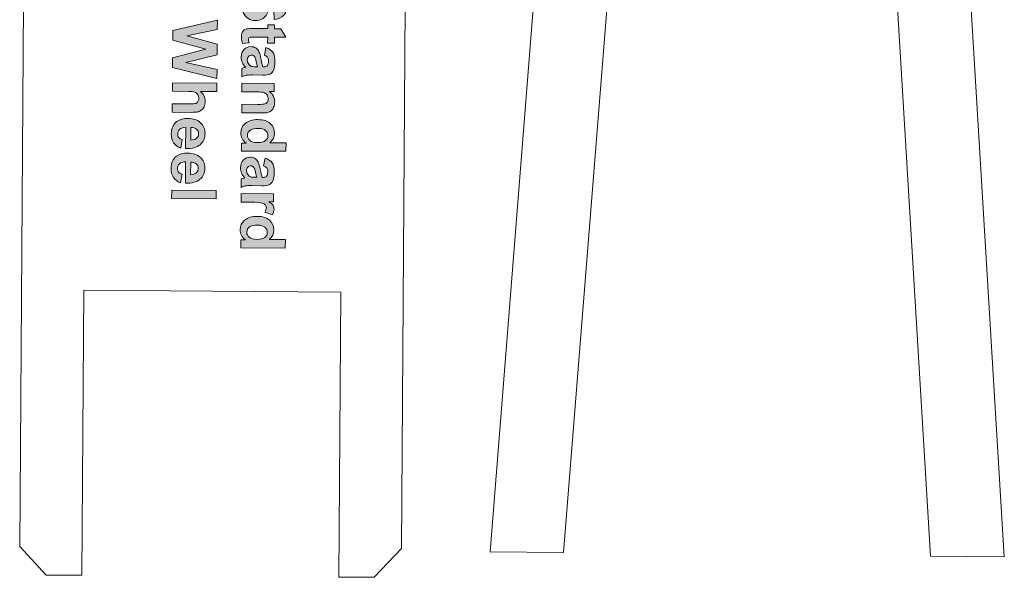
# Model space of a CAD drawing. Header units: millimetres. Extents: x 7 to 595, y -296 to -6.
# Tile 64 of 131: x 286 to 353, y -227 to -189. Entities that reach past the tile are written whole.
import ezdxf

# ---------------------------------------------------------------- set-up
doc = ezdxf.new("R2010")
doc.units = ezdxf.units.MM
doc.header["$MEASUREMENT"] = 0
doc.layers.add('Layer 1', color=7, linetype='Continuous', lineweight=0)

# ---------------------------------------------------------------- blocks, each defined once
blk = doc.blocks.new('Block_20')
at = {"layer": 'Layer 1', "true_color": 0x010101, "transparency": 33554687}
h = blk.add_hatch(color=18, dxfattribs=at)
edge = h.paths.add_edge_path()
edge.add_spline(control_points=[(302.571, -186.161), (302.571, -186.161), (302.627, -186.758), (302.627, -186.758), (302.427, -186.792), (302.28, -186.863), (302.186, -186.972), (302.091, -187.081), (302.043, -187.228), (302.042, -187.414), (302.041, -187.61), (302.082, -187.758), (302.164, -187.858), (302.247, -187.958), (302.344, -188.009), (302.455, -188.01), (302.527, -188.01), (302.588, -187.989), (302.639, -187.948), (302.689, -187.907), (302.734, -187.834), (302.771, -187.73), (302.797, -187.658), (302.842, -187.497), (302.907, -187.243), (302.991, -186.917), (303.093, -186.688), (303.213, -186.557), (303.381, -186.373), (303.586, -186.282), (303.826, -186.283), (303.981, -186.284), (304.126, -186.329), (304.26, -186.417), (304.394, -186.505), (304.496, -186.631), (304.565, -186.796), (304.635, -186.961), (304.669, -187.159), (304.667, -187.392), (304.665, -187.771), (304.579, -188.056), (304.409, -188.246), (304.239, -188.437), (304.014, -188.535), (303.732, -188.543), (303.732, -188.543), (303.715, -187.929), (303.715, -187.929), (303.872, -187.904), (303.984, -187.849), (304.054, -187.764), (304.123, -187.679), (304.158, -187.551), (304.159, -187.381), (304.16, -187.204), (304.125, -187.066), (304.052, -186.966), (304.005, -186.901), (303.942, -186.868), (303.863, -186.868), (303.792, -186.867), (303.73, -186.897), (303.679, -186.958), (303.613, -187.034), (303.544, -187.22), (303.471, -187.517), (303.399, -187.814), (303.324, -188.033), (303.249, -188.174), (303.172, -188.316), (303.069, -188.427), (302.938, -188.506), (302.807, -188.586), (302.646, -188.625), (302.455, -188.623), (302.281, -188.622), (302.118, -188.573), (301.967, -188.476), (301.816, -188.378), (301.704, -188.241), (301.632, -188.064), (301.559, -187.887), (301.524, -187.667), (301.526, -187.404), (301.528, -187.021), (301.619, -186.727), (301.797, -186.523), (301.975, -186.319), (302.233, -186.198), (302.571, -186.161)], knot_values=[0, 0, 0, 0, 1, 1, 1, 2, 2, 2, 3, 3, 3, 4, 4, 4, 5, 5, 5, 6, 6, 6, 7, 7, 7, 8, 8, 8, 9, 9, 9, 10, 10, 10, 11, 11, 11, 12, 12, 12, 13, 13, 13, 14, 14, 14, 15, 15, 15, 16, 16, 16, 17, 17, 17, 18, 18, 18, 19, 19, 19, 20, 20, 20, 21, 21, 21, 22, 22, 22, 23, 23, 23, 24, 24, 24, 25, 25, 25, 26, 26, 26, 27, 27, 27, 28, 28, 28, 29, 29, 29, 30, 30, 30, 30], degree=3, periodic=0)
for points in [[(296.839, -189.285), (299.874, -188.593), (299.87, -189.223), (297.785, -189.66), (299.863, -190.227), (299.859, -190.957), (297.738, -191.472), (299.852, -191.947), (299.848, -192.563), (296.822, -191.813), (296.826, -191.157), (299.096, -190.575), (296.834, -189.958)], [(296.765, -200.154), (299.796, -200.175), (299.792, -200.755), (296.762, -200.734)]]:
    blk.add_hatch(color=18, dxfattribs=at).paths.add_polyline_path(points)
h = blk.add_hatch(color=18, dxfattribs=at)
edge = h.paths.add_edge_path()
edge.add_spline(control_points=[(303.759, -190.152), (303.759, -190.152), (303.298, -190.149), (303.298, -190.149), (303.298, -190.149), (303.301, -189.751), (303.301, -189.751), (303.301, -189.751), (302.411, -189.745), (302.411, -189.745), (302.23, -189.744), (302.125, -189.747), (302.096, -189.754), (302.066, -189.762), (302.041, -189.779), (302.021, -189.806), (302.002, -189.833), (301.992, -189.865), (301.992, -189.904), (301.991, -189.958), (302.009, -190.036), (302.046, -190.138), (302.046, -190.138), (301.594, -190.184), (301.594, -190.184), (301.537, -190.049), (301.509, -189.896), (301.51, -189.726), (301.511, -189.621), (301.529, -189.527), (301.565, -189.444), (301.601, -189.36), (301.647, -189.299), (301.703, -189.261), (301.76, -189.221), (301.835, -189.195), (301.932, -189.18), (301.999, -189.169), (302.136, -189.163), (302.343, -189.165), (302.343, -189.165), (303.305, -189.171), (303.305, -189.171), (303.305, -189.171), (303.306, -188.904), (303.306, -188.904), (303.306, -188.904), (303.768, -188.908), (303.768, -188.908), (303.768, -188.908), (303.766, -189.174), (303.766, -189.174), (303.766, -189.174), (304.202, -189.177), (304.202, -189.177), (304.202, -189.177), (304.541, -189.759), (304.541, -189.759), (304.541, -189.759), (303.762, -189.754), (303.762, -189.754), (303.762, -189.754), (303.759, -190.152), (303.759, -190.152)], knot_values=[0, 0, 0, 0, 1, 1, 1, 2, 2, 2, 3, 3, 3, 4, 4, 4, 5, 5, 5, 6, 6, 6, 7, 7, 7, 8, 8, 8, 9, 9, 9, 10, 10, 10, 11, 11, 11, 12, 12, 12, 13, 13, 13, 14, 14, 14, 15, 15, 15, 16, 16, 16, 17, 17, 17, 18, 18, 18, 19, 19, 19, 20, 20, 20, 21, 21, 21, 21], degree=3, periodic=0)
h = blk.add_hatch(color=18, dxfattribs=at)
edge = h.paths.add_edge_path()
edge.add_spline(control_points=[(302.601, -191.761), (302.577, -191.687), (302.548, -191.569), (302.515, -191.407), (302.481, -191.246), (302.448, -191.14), (302.416, -191.091), (302.362, -191.015), (302.295, -190.976), (302.212, -190.976), (302.13, -190.975), (302.06, -191.005), (302.001, -191.065), (301.941, -191.126), (301.911, -191.202), (301.91, -191.296), (301.909, -191.4), (301.943, -191.501), (302.011, -191.597), (302.064, -191.667), (302.127, -191.714), (302.203, -191.736), (302.252, -191.751), (302.347, -191.76), (302.486, -191.761), (302.486, -191.761), (302.601, -191.761), (302.601, -191.761)], knot_values=[0, 0, 0, 0, 1, 1, 1, 2, 2, 2, 3, 3, 3, 4, 4, 4, 5, 5, 5, 6, 6, 6, 7, 7, 7, 8, 8, 8, 9, 9, 9, 9], degree=3, periodic=0)
edge = h.paths.add_edge_path()
edge.add_spline(control_points=[(303.077, -190.986), (303.077, -190.986), (303.173, -190.461), (303.173, -190.461), (303.387, -190.522), (303.545, -190.625), (303.647, -190.771), (303.749, -190.916), (303.799, -191.132), (303.797, -191.417), (303.796, -191.676), (303.764, -191.869), (303.702, -191.995), (303.64, -192.121), (303.561, -192.21), (303.467, -192.261), (303.372, -192.312), (303.199, -192.337), (302.946, -192.335), (302.946, -192.335), (302.269, -192.322), (302.269, -192.322), (302.076, -192.321), (301.934, -192.329), (301.842, -192.347), (301.75, -192.365), (301.652, -192.399), (301.547, -192.449), (301.547, -192.449), (301.551, -191.873), (301.551, -191.873), (301.589, -191.858), (301.645, -191.84), (301.72, -191.818), (301.755, -191.809), (301.778, -191.802), (301.788, -191.798), (301.692, -191.699), (301.62, -191.593), (301.572, -191.479), (301.524, -191.366), (301.5, -191.246), (301.501, -191.118), (301.502, -190.893), (301.565, -190.716), (301.688, -190.587), (301.811, -190.458), (301.967, -190.394), (302.155, -190.395), (302.278, -190.396), (302.389, -190.426), (302.486, -190.486), (302.582, -190.546), (302.656, -190.629), (302.707, -190.737), (302.758, -190.844), (302.802, -190.998), (302.839, -191.199), (302.888, -191.471), (302.935, -191.659), (302.978, -191.764), (302.978, -191.764), (303.037, -191.764), (303.037, -191.764), (303.15, -191.765), (303.23, -191.738), (303.279, -191.684), (303.328, -191.628), (303.352, -191.524), (303.353, -191.371), (303.354, -191.267), (303.334, -191.186), (303.293, -191.128), (303.252, -191.069), (303.18, -191.022), (303.077, -190.986), (303.077, -190.986), (303.077, -190.986), (303.077, -190.986)], knot_values=[0, 0, 0, 0, 1, 1, 1, 2, 2, 2, 3, 3, 3, 4, 4, 4, 5, 5, 5, 6, 6, 6, 7, 7, 7, 8, 8, 8, 9, 9, 9, 10, 10, 10, 11, 11, 11, 12, 12, 12, 13, 13, 13, 14, 14, 14, 15, 15, 15, 16, 16, 16, 17, 17, 17, 18, 18, 18, 19, 19, 19, 20, 20, 20, 21, 21, 21, 22, 22, 22, 23, 23, 23, 24, 24, 24, 25, 25, 25, 26, 26, 26, 26], degree=3, periodic=0)
h = blk.add_hatch(color=18, dxfattribs=at)
edge = h.paths.add_edge_path()
edge.add_spline(control_points=[(299.842, -193.452), (299.842, -193.452), (298.719, -193.444), (298.719, -193.444), (298.941, -193.634), (299.052, -193.86), (299.05, -194.122), (299.049, -194.257), (299.023, -194.378), (298.973, -194.486), (298.922, -194.593), (298.859, -194.674), (298.781, -194.729), (298.704, -194.783), (298.618, -194.82), (298.524, -194.839), (298.43, -194.859), (298.285, -194.868), (298.088, -194.866), (298.088, -194.866), (296.801, -194.858), (296.801, -194.858), (296.801, -194.858), (296.805, -194.278), (296.805, -194.278), (296.805, -194.278), (297.964, -194.286), (297.964, -194.286), (298.194, -194.287), (298.34, -194.277), (298.402, -194.255), (298.464, -194.233), (298.514, -194.194), (298.55, -194.138), (298.587, -194.082), (298.606, -194.011), (298.607, -193.926), (298.607, -193.828), (298.585, -193.742), (298.538, -193.664), (298.492, -193.587), (298.422, -193.531), (298.327, -193.495), (298.234, -193.458), (298.094, -193.44), (297.91, -193.439), (297.91, -193.439), (296.811, -193.431), (296.811, -193.431), (296.811, -193.431), (296.815, -192.851), (296.815, -192.851), (296.815, -192.851), (299.846, -192.872), (299.846, -192.872), (299.846, -192.872), (299.842, -193.452), (299.842, -193.452)], knot_values=[0, 0, 0, 0, 1, 1, 1, 2, 2, 2, 3, 3, 3, 4, 4, 4, 5, 5, 5, 6, 6, 6, 7, 7, 7, 8, 8, 8, 9, 9, 9, 10, 10, 10, 11, 11, 11, 12, 12, 12, 13, 13, 13, 14, 14, 14, 15, 15, 15, 16, 16, 16, 17, 17, 17, 18, 18, 18, 19, 19, 19, 19], degree=3, periodic=0)
h = blk.add_hatch(color=18, dxfattribs=at)
edge = h.paths.add_edge_path()
edge.add_spline(control_points=[(301.53, -194.896), (301.53, -194.896), (301.534, -194.316), (301.534, -194.316), (301.534, -194.316), (302.654, -194.324), (302.654, -194.324), (302.891, -194.325), (303.044, -194.314), (303.113, -194.289), (303.184, -194.265), (303.237, -194.225), (303.277, -194.168), (303.316, -194.112), (303.335, -194.045), (303.336, -193.966), (303.337, -193.864), (303.31, -193.773), (303.255, -193.692), (303.201, -193.611), (303.128, -193.555), (303.037, -193.525), (302.947, -193.494), (302.779, -193.478), (302.533, -193.476), (302.533, -193.476), (301.54, -193.47), (301.54, -193.47), (301.54, -193.47), (301.544, -192.89), (301.544, -192.89), (301.544, -192.89), (303.741, -192.904), (303.741, -192.904), (303.741, -192.904), (303.737, -193.442), (303.737, -193.442), (303.737, -193.442), (303.415, -193.44), (303.415, -193.44), (303.66, -193.634), (303.781, -193.877), (303.779, -194.17), (303.778, -194.298), (303.754, -194.416), (303.707, -194.522), (303.66, -194.629), (303.601, -194.709), (303.529, -194.763), (303.457, -194.817), (303.376, -194.855), (303.284, -194.876), (303.193, -194.897), (303.063, -194.906), (302.894, -194.905), (302.894, -194.905), (301.53, -194.896), (301.53, -194.896)], knot_values=[0, 0, 0, 0, 1, 1, 1, 2, 2, 2, 3, 3, 3, 4, 4, 4, 5, 5, 5, 6, 6, 6, 7, 7, 7, 8, 8, 8, 9, 9, 9, 10, 10, 10, 11, 11, 11, 12, 12, 12, 13, 13, 13, 14, 14, 14, 15, 15, 15, 16, 16, 16, 17, 17, 17, 18, 18, 18, 19, 19, 19, 19], degree=3, periodic=0)
h = blk.add_hatch(color=18, dxfattribs=at)
edge = h.paths.add_edge_path()
edge.add_spline(control_points=[(298.071, -196.758), (298.24, -196.755), (298.368, -196.713), (298.456, -196.631), (298.545, -196.549), (298.59, -196.449), (298.59, -196.33), (298.591, -196.204), (298.545, -196.099), (298.454, -196.016), (298.362, -195.933), (298.236, -195.892), (298.077, -195.892), (298.077, -195.892), (298.071, -196.758), (298.071, -196.758)], knot_values=[0, 0, 0, 0, 1, 1, 1, 2, 2, 2, 3, 3, 3, 4, 4, 4, 5, 5, 5, 5], degree=3, periodic=0)
edge = h.paths.add_edge_path()
edge.add_spline(control_points=[(297.483, -196.72), (297.483, -196.72), (297.382, -197.299), (297.382, -197.299), (297.17, -197.224), (297.009, -197.105), (296.899, -196.944), (296.789, -196.782), (296.735, -196.581), (296.736, -196.34), (296.739, -195.959), (296.865, -195.677), (297.116, -195.496), (297.318, -195.352), (297.571, -195.281), (297.876, -195.283), (298.24, -195.286), (298.526, -195.383), (298.73, -195.574), (298.936, -195.765), (299.037, -196.007), (299.035, -196.297), (299.033, -196.623), (298.923, -196.88), (298.706, -197.068), (298.489, -197.255), (298.157, -197.343), (297.712, -197.331), (297.712, -197.331), (297.721, -195.879), (297.721, -195.879), (297.549, -195.882), (297.415, -195.928), (297.318, -196.017), (297.222, -196.105), (297.173, -196.216), (297.172, -196.349), (297.171, -196.44), (297.196, -196.516), (297.245, -196.578), (297.294, -196.64), (297.373, -196.688), (297.483, -196.72), (297.483, -196.72), (297.483, -196.72), (297.483, -196.72)], knot_values=[0, 0, 0, 0, 1, 1, 1, 2, 2, 2, 3, 3, 3, 4, 4, 4, 5, 5, 5, 6, 6, 6, 7, 7, 7, 8, 8, 8, 9, 9, 9, 10, 10, 10, 11, 11, 11, 12, 12, 12, 13, 13, 13, 14, 14, 14, 15, 15, 15, 15], degree=3, periodic=0)
h = blk.add_hatch(color=18, dxfattribs=at)
edge = h.paths.add_edge_path()
edge.add_spline(control_points=[(302.664, -195.957), (302.429, -195.956), (302.259, -195.987), (302.153, -196.05), (302, -196.143), (301.923, -196.273), (301.922, -196.441), (301.921, -196.574), (301.978, -196.688), (302.091, -196.782), (302.205, -196.877), (302.375, -196.925), (302.602, -196.926), (302.855, -196.928), (303.037, -196.884), (303.149, -196.794), (303.262, -196.703), (303.318, -196.588), (303.319, -196.446), (303.32, -196.309), (303.266, -196.193), (303.156, -196.099), (303.047, -196.006), (302.883, -195.959), (302.664, -195.957)], knot_values=[0, 0, 0, 0, 1, 1, 1, 2, 2, 2, 3, 3, 3, 4, 4, 4, 5, 5, 5, 6, 6, 6, 7, 7, 7, 8, 8, 8, 8], degree=3, periodic=0)
edge = h.paths.add_edge_path()
edge.add_spline(control_points=[(301.513, -197.499), (301.513, -197.499), (301.516, -196.961), (301.516, -196.961), (301.516, -196.961), (301.839, -196.963), (301.839, -196.963), (301.714, -196.873), (301.621, -196.766), (301.558, -196.643), (301.496, -196.521), (301.465, -196.397), (301.466, -196.273), (301.468, -196.02), (301.571, -195.804), (301.776, -195.624), (301.981, -195.446), (302.265, -195.358), (302.63, -195.36), (303.003, -195.363), (303.286, -195.452), (303.478, -195.629), (303.671, -195.806), (303.766, -196.028), (303.765, -196.296), (303.763, -196.542), (303.659, -196.754), (303.454, -196.932), (303.454, -196.932), (304.548, -196.939), (304.548, -196.939), (304.548, -196.939), (304.544, -197.519), (304.544, -197.519), (304.544, -197.519), (301.513, -197.499), (301.513, -197.499), (301.513, -197.499), (301.513, -197.499), (301.513, -197.499)], knot_values=[0, 0, 0, 0, 1, 1, 1, 2, 2, 2, 3, 3, 3, 4, 4, 4, 5, 5, 5, 6, 6, 6, 7, 7, 7, 8, 8, 8, 9, 9, 9, 10, 10, 10, 11, 11, 11, 12, 12, 12, 13, 13, 13, 13], degree=3, periodic=0)
h = blk.add_hatch(color=18, dxfattribs=at)
edge = h.paths.add_edge_path()
edge.add_spline(control_points=[(298.055, -199.112), (298.224, -199.109), (298.353, -199.067), (298.441, -198.985), (298.529, -198.903), (298.574, -198.803), (298.575, -198.685), (298.575, -198.558), (298.53, -198.454), (298.438, -198.37), (298.346, -198.287), (298.22, -198.246), (298.061, -198.246), (298.061, -198.246), (298.055, -199.112), (298.055, -199.112)], knot_values=[0, 0, 0, 0, 1, 1, 1, 2, 2, 2, 3, 3, 3, 4, 4, 4, 5, 5, 5, 5], degree=3, periodic=0)
edge = h.paths.add_edge_path()
edge.add_spline(control_points=[(297.467, -199.074), (297.467, -199.074), (297.366, -199.654), (297.366, -199.654), (297.154, -199.578), (296.993, -199.459), (296.883, -199.298), (296.773, -199.137), (296.719, -198.935), (296.72, -198.695), (296.723, -198.313), (296.85, -198.031), (297.101, -197.85), (297.302, -197.707), (297.555, -197.636), (297.861, -197.638), (298.225, -197.64), (298.51, -197.737), (298.714, -197.928), (298.92, -198.12), (299.021, -198.361), (299.019, -198.652), (299.017, -198.978), (298.907, -199.234), (298.69, -199.422), (298.473, -199.609), (298.142, -199.697), (297.696, -199.686), (297.696, -199.686), (297.706, -198.234), (297.706, -198.234), (297.533, -198.237), (297.399, -198.282), (297.302, -198.371), (297.206, -198.46), (297.157, -198.571), (297.156, -198.703), (297.156, -198.794), (297.18, -198.871), (297.229, -198.932), (297.278, -198.995), (297.357, -199.042), (297.467, -199.074), (297.467, -199.074), (297.467, -199.074), (297.467, -199.074)], knot_values=[0, 0, 0, 0, 1, 1, 1, 2, 2, 2, 3, 3, 3, 4, 4, 4, 5, 5, 5, 6, 6, 6, 7, 7, 7, 8, 8, 8, 9, 9, 9, 10, 10, 10, 11, 11, 11, 12, 12, 12, 13, 13, 13, 14, 14, 14, 15, 15, 15, 15], degree=3, periodic=0)
h = blk.add_hatch(color=18, dxfattribs=at)
edge = h.paths.add_edge_path()
edge.add_spline(control_points=[(302.551, -199.287), (302.526, -199.213), (302.498, -199.095), (302.464, -198.933), (302.431, -198.772), (302.397, -198.666), (302.365, -198.617), (302.311, -198.541), (302.244, -198.502), (302.162, -198.502), (302.08, -198.501), (302.01, -198.531), (301.95, -198.591), (301.89, -198.651), (301.86, -198.728), (301.859, -198.822), (301.859, -198.926), (301.893, -199.027), (301.96, -199.122), (302.013, -199.193), (302.076, -199.24), (302.152, -199.262), (302.201, -199.277), (302.296, -199.286), (302.435, -199.286), (302.435, -199.286), (302.551, -199.287), (302.551, -199.287)], knot_values=[0, 0, 0, 0, 1, 1, 1, 2, 2, 2, 3, 3, 3, 4, 4, 4, 5, 5, 5, 6, 6, 6, 7, 7, 7, 8, 8, 8, 9, 9, 9, 9], degree=3, periodic=0)
edge = h.paths.add_edge_path()
edge.add_spline(control_points=[(303.026, -198.512), (303.026, -198.512), (303.122, -197.987), (303.122, -197.987), (303.336, -198.048), (303.494, -198.151), (303.597, -198.297), (303.699, -198.442), (303.749, -198.658), (303.747, -198.943), (303.745, -199.202), (303.713, -199.395), (303.651, -199.521), (303.589, -199.647), (303.511, -199.736), (303.416, -199.787), (303.321, -199.838), (303.148, -199.863), (302.895, -199.861), (302.895, -199.861), (302.218, -199.848), (302.218, -199.848), (302.025, -199.847), (301.883, -199.855), (301.791, -199.873), (301.699, -199.89), (301.601, -199.924), (301.496, -199.974), (301.496, -199.974), (301.5, -199.399), (301.5, -199.399), (301.538, -199.384), (301.595, -199.366), (301.67, -199.344), (301.704, -199.335), (301.727, -199.328), (301.738, -199.324), (301.641, -199.225), (301.569, -199.118), (301.521, -199.005), (301.473, -198.892), (301.449, -198.772), (301.45, -198.644), (301.452, -198.419), (301.514, -198.242), (301.638, -198.113), (301.761, -197.984), (301.916, -197.92), (302.104, -197.921), (302.227, -197.922), (302.338, -197.952), (302.435, -198.012), (302.531, -198.072), (302.605, -198.155), (302.656, -198.263), (302.707, -198.37), (302.751, -198.524), (302.789, -198.725), (302.838, -198.996), (302.884, -199.185), (302.927, -199.29), (302.927, -199.29), (302.986, -199.29), (302.986, -199.29), (303.099, -199.291), (303.179, -199.264), (303.228, -199.209), (303.277, -199.154), (303.302, -199.05), (303.303, -198.897), (303.303, -198.793), (303.283, -198.712), (303.242, -198.654), (303.201, -198.595), (303.129, -198.548), (303.026, -198.512), (303.026, -198.512), (303.026, -198.512), (303.026, -198.512)], knot_values=[0, 0, 0, 0, 1, 1, 1, 2, 2, 2, 3, 3, 3, 4, 4, 4, 5, 5, 5, 6, 6, 6, 7, 7, 7, 8, 8, 8, 9, 9, 9, 10, 10, 10, 11, 11, 11, 12, 12, 12, 13, 13, 13, 14, 14, 14, 15, 15, 15, 16, 16, 16, 17, 17, 17, 18, 18, 18, 19, 19, 19, 20, 20, 20, 21, 21, 21, 22, 22, 22, 23, 23, 23, 24, 24, 24, 25, 25, 25, 26, 26, 26, 26], degree=3, periodic=0)
h = blk.add_hatch(color=18, dxfattribs=at)
edge = h.paths.add_edge_path()
edge.add_spline(control_points=[(301.489, -200.978), (301.489, -200.978), (301.493, -200.398), (301.493, -200.398), (301.493, -200.398), (303.69, -200.413), (303.69, -200.413), (303.69, -200.413), (303.687, -200.951), (303.687, -200.951), (303.687, -200.951), (303.375, -200.949), (303.375, -200.949), (303.522, -201.042), (303.618, -201.126), (303.663, -201.201), (303.708, -201.275), (303.73, -201.359), (303.73, -201.453), (303.729, -201.585), (303.691, -201.713), (303.618, -201.835), (303.618, -201.835), (303.112, -201.652), (303.112, -201.652), (303.177, -201.554), (303.209, -201.463), (303.21, -201.379), (303.21, -201.298), (303.188, -201.228), (303.144, -201.172), (303.099, -201.115), (303.019, -201.07), (302.902, -201.037), (302.785, -201.003), (302.54, -200.986), (302.167, -200.983), (302.167, -200.983), (301.489, -200.978), (301.489, -200.978)], knot_values=[0, 0, 0, 0, 1, 1, 1, 2, 2, 2, 3, 3, 3, 4, 4, 4, 5, 5, 5, 6, 6, 6, 7, 7, 7, 8, 8, 8, 9, 9, 9, 10, 10, 10, 11, 11, 11, 12, 12, 12, 13, 13, 13, 13], degree=3, periodic=0)
h = blk.add_hatch(color=18, dxfattribs=at)
edge = h.paths.add_edge_path()
edge.add_spline(control_points=[(302.62, -202.545), (302.385, -202.543), (302.214, -202.574), (302.109, -202.638), (301.956, -202.731), (301.879, -202.861), (301.878, -203.029), (301.877, -203.162), (301.933, -203.276), (302.047, -203.37), (302.16, -203.464), (302.33, -203.512), (302.557, -203.514), (302.811, -203.515), (302.993, -203.471), (303.105, -203.381), (303.217, -203.291), (303.274, -203.176), (303.275, -203.034), (303.276, -202.896), (303.221, -202.781), (303.112, -202.687), (303.002, -202.594), (302.838, -202.546), (302.62, -202.545)], knot_values=[0, 0, 0, 0, 1, 1, 1, 2, 2, 2, 3, 3, 3, 4, 4, 4, 5, 5, 5, 6, 6, 6, 7, 7, 7, 8, 8, 8, 8], degree=3, periodic=0)
edge = h.paths.add_edge_path()
edge.add_spline(control_points=[(301.468, -204.086), (301.468, -204.086), (301.472, -203.549), (301.472, -203.549), (301.472, -203.549), (301.794, -203.551), (301.794, -203.551), (301.669, -203.46), (301.576, -203.353), (301.514, -203.231), (301.452, -203.108), (301.421, -202.985), (301.422, -202.86), (301.423, -202.607), (301.526, -202.391), (301.731, -202.212), (301.937, -202.033), (302.221, -201.945), (302.586, -201.948), (302.958, -201.95), (303.241, -202.039), (303.434, -202.216), (303.627, -202.393), (303.722, -202.616), (303.72, -202.884), (303.718, -203.129), (303.615, -203.342), (303.41, -203.519), (303.41, -203.519), (304.503, -203.527), (304.503, -203.527), (304.503, -203.527), (304.499, -204.107), (304.499, -204.107), (304.499, -204.107), (301.468, -204.086), (301.468, -204.086), (301.468, -204.086), (301.468, -204.086), (301.468, -204.086)], knot_values=[0, 0, 0, 0, 1, 1, 1, 2, 2, 2, 3, 3, 3, 4, 4, 4, 5, 5, 5, 6, 6, 6, 7, 7, 7, 8, 8, 8, 9, 9, 9, 10, 10, 10, 11, 11, 11, 12, 12, 12, 13, 13, 13, 13], degree=3, periodic=0)
at = {"layer": 'Layer 1', "color": 240, "lineweight": 0, "true_color": 0xed2224}
for p, q in [((286.417, -224.41), (288.229, -226.36)), ((312.417, -224.555), (310.55, -226.511))]:
    blk.add_line(p, q, dxfattribs=at)
at = {"layer": 'Layer 1'}
for points in [[(296.839, -189.285), (299.874, -188.593), (299.87, -189.223), (297.785, -189.66), (299.863, -190.227), (299.859, -190.957), (297.738, -191.472), (299.852, -191.947), (299.848, -192.563), (296.822, -191.813), (296.826, -191.157), (299.096, -190.575), (296.834, -189.958)], [(296.765, -200.154), (299.796, -200.175), (299.792, -200.755), (296.762, -200.734)]]:
    blk.add_lwpolyline(points, close=True, dxfattribs=at)
at = {"layer": 'Layer 1', "color": 240, "lineweight": 0, "true_color": 0xed2224}
blk.add_lwpolyline([(290.654, -226.377), (290.785, -206.977), (308.284, -207.095), (308.153, -226.495)], dxfattribs=at)
for points in [[(286.417, -224.41), (286.417, -224.41), (287.052, -130.305), (287.052, -130.305)], [(313.051, -130.481), (313.051, -130.481), (312.417, -224.555), (312.417, -224.555)], [(290.654, -226.377), (290.654, -226.377), (288.229, -226.36), (288.229, -226.36)], [(310.55, -226.511), (310.55, -226.511), (308.153, -226.495), (308.153, -226.495)]]:
    blk.add_open_spline(points, degree=3, dxfattribs=at)
at = {"layer": 'Layer 1'}
for points, knots in [([(302.571, -186.161), (302.571, -186.161), (302.627, -186.758), (302.627, -186.758), (302.427, -186.792), (302.28, -186.863), (302.186, -186.972), (302.091, -187.081), (302.043, -187.228), (302.042, -187.414), (302.041, -187.61), (302.082, -187.758), (302.164, -187.858), (302.247, -187.958), (302.344, -188.009), (302.455, -188.01), (302.527, -188.01), (302.588, -187.989), (302.639, -187.948), (302.689, -187.907), (302.734, -187.834), (302.771, -187.73), (302.797, -187.658), (302.842, -187.497), (302.907, -187.243), (302.991, -186.917), (303.093, -186.688), (303.213, -186.557), (303.381, -186.373), (303.586, -186.282), (303.826, -186.283), (303.981, -186.284), (304.126, -186.329), (304.26, -186.417), (304.394, -186.505), (304.496, -186.631), (304.565, -186.796), (304.635, -186.961), (304.669, -187.159), (304.667, -187.392), (304.665, -187.771), (304.579, -188.056), (304.409, -188.246), (304.239, -188.437), (304.014, -188.535), (303.732, -188.543), (303.732, -188.543), (303.715, -187.929), (303.715, -187.929), (303.872, -187.904), (303.984, -187.849), (304.054, -187.764), (304.123, -187.679), (304.158, -187.551), (304.159, -187.381), (304.16, -187.204), (304.125, -187.066), (304.052, -186.966), (304.005, -186.901), (303.942, -186.868), (303.863, -186.868), (303.792, -186.867), (303.73, -186.897), (303.679, -186.958), (303.613, -187.034), (303.544, -187.22), (303.471, -187.517), (303.399, -187.814), (303.324, -188.033), (303.249, -188.174), (303.172, -188.316), (303.069, -188.427), (302.938, -188.506), (302.807, -188.586), (302.646, -188.625), (302.455, -188.623), (302.281, -188.622), (302.118, -188.573), (301.967, -188.476), (301.816, -188.378), (301.704, -188.241), (301.632, -188.064), (301.559, -187.887), (301.524, -187.667), (301.526, -187.404), (301.528, -187.021), (301.619, -186.727), (301.797, -186.523), (301.975, -186.319), (302.233, -186.198), (302.571, -186.161)], [0, 0, 0, 0, 1, 1, 1, 2, 2, 2, 3, 3, 3, 4, 4, 4, 5, 5, 5, 6, 6, 6, 7, 7, 7, 8, 8, 8, 9, 9, 9, 10, 10, 10, 11, 11, 11, 12, 12, 12, 13, 13, 13, 14, 14, 14, 15, 15, 15, 16, 16, 16, 17, 17, 17, 18, 18, 18, 19, 19, 19, 20, 20, 20, 21, 21, 21, 22, 22, 22, 23, 23, 23, 24, 24, 24, 25, 25, 25, 26, 26, 26, 27, 27, 27, 28, 28, 28, 29, 29, 29, 30, 30, 30, 30]), ([(303.759, -190.152), (303.759, -190.152), (303.298, -190.149), (303.298, -190.149), (303.298, -190.149), (303.301, -189.751), (303.301, -189.751), (303.301, -189.751), (302.411, -189.745), (302.411, -189.745), (302.23, -189.744), (302.125, -189.747), (302.096, -189.754), (302.066, -189.762), (302.041, -189.779), (302.021, -189.806), (302.002, -189.833), (301.992, -189.865), (301.992, -189.904), (301.991, -189.958), (302.009, -190.036), (302.046, -190.138), (302.046, -190.138), (301.594, -190.184), (301.594, -190.184), (301.537, -190.049), (301.509, -189.896), (301.51, -189.726), (301.511, -189.621), (301.529, -189.527), (301.565, -189.444), (301.601, -189.36), (301.647, -189.299), (301.703, -189.261), (301.76, -189.221), (301.835, -189.195), (301.932, -189.18), (301.999, -189.169), (302.136, -189.163), (302.343, -189.165), (302.343, -189.165), (303.305, -189.171), (303.305, -189.171), (303.305, -189.171), (303.306, -188.904), (303.306, -188.904), (303.306, -188.904), (303.768, -188.908), (303.768, -188.908), (303.768, -188.908), (303.766, -189.174), (303.766, -189.174), (303.766, -189.174), (304.202, -189.177), (304.202, -189.177), (304.202, -189.177), (304.541, -189.759), (304.541, -189.759), (304.541, -189.759), (303.762, -189.754), (303.762, -189.754), (303.762, -189.754), (303.759, -190.152), (303.759, -190.152)], [0, 0, 0, 0, 1, 1, 1, 2, 2, 2, 3, 3, 3, 4, 4, 4, 5, 5, 5, 6, 6, 6, 7, 7, 7, 8, 8, 8, 9, 9, 9, 10, 10, 10, 11, 11, 11, 12, 12, 12, 13, 13, 13, 14, 14, 14, 15, 15, 15, 16, 16, 16, 17, 17, 17, 18, 18, 18, 19, 19, 19, 20, 20, 20, 21, 21, 21, 21]), ([(303.077, -190.986), (303.077, -190.986), (303.173, -190.461), (303.173, -190.461), (303.387, -190.522), (303.545, -190.625), (303.647, -190.771), (303.749, -190.916), (303.799, -191.132), (303.797, -191.417), (303.796, -191.676), (303.764, -191.869), (303.702, -191.995), (303.64, -192.121), (303.561, -192.21), (303.467, -192.261), (303.372, -192.312), (303.199, -192.337), (302.946, -192.335), (302.946, -192.335), (302.269, -192.322), (302.269, -192.322), (302.076, -192.321), (301.934, -192.329), (301.842, -192.347), (301.75, -192.365), (301.652, -192.399), (301.547, -192.449), (301.547, -192.449), (301.551, -191.873), (301.551, -191.873), (301.589, -191.858), (301.645, -191.84), (301.72, -191.818), (301.755, -191.809), (301.778, -191.802), (301.788, -191.798), (301.692, -191.699), (301.62, -191.593), (301.572, -191.479), (301.524, -191.366), (301.5, -191.246), (301.501, -191.118), (301.502, -190.893), (301.565, -190.716), (301.688, -190.587), (301.811, -190.458), (301.967, -190.394), (302.155, -190.395), (302.278, -190.396), (302.389, -190.426), (302.486, -190.486), (302.582, -190.546), (302.656, -190.629), (302.707, -190.737), (302.758, -190.844), (302.802, -190.998), (302.839, -191.199), (302.888, -191.471), (302.935, -191.659), (302.978, -191.764), (302.978, -191.764), (303.037, -191.764), (303.037, -191.764), (303.15, -191.765), (303.23, -191.738), (303.279, -191.684), (303.328, -191.628), (303.352, -191.524), (303.353, -191.371), (303.354, -191.267), (303.334, -191.186), (303.293, -191.128), (303.252, -191.069), (303.18, -191.022), (303.077, -190.986), (303.077, -190.986), (303.077, -190.986), (303.077, -190.986)], [0, 0, 0, 0, 1, 1, 1, 2, 2, 2, 3, 3, 3, 4, 4, 4, 5, 5, 5, 6, 6, 6, 7, 7, 7, 8, 8, 8, 9, 9, 9, 10, 10, 10, 11, 11, 11, 12, 12, 12, 13, 13, 13, 14, 14, 14, 15, 15, 15, 16, 16, 16, 17, 17, 17, 18, 18, 18, 19, 19, 19, 20, 20, 20, 21, 21, 21, 22, 22, 22, 23, 23, 23, 24, 24, 24, 25, 25, 25, 26, 26, 26, 26]), ([(302.601, -191.761), (302.577, -191.687), (302.548, -191.569), (302.515, -191.407), (302.481, -191.246), (302.448, -191.14), (302.416, -191.091), (302.362, -191.015), (302.295, -190.976), (302.212, -190.976), (302.13, -190.975), (302.06, -191.005), (302.001, -191.065), (301.941, -191.126), (301.911, -191.202), (301.91, -191.296), (301.909, -191.4), (301.943, -191.501), (302.011, -191.597), (302.064, -191.667), (302.127, -191.714), (302.203, -191.736), (302.252, -191.751), (302.347, -191.76), (302.486, -191.761), (302.486, -191.761), (302.601, -191.761), (302.601, -191.761)], [0, 0, 0, 0, 1, 1, 1, 2, 2, 2, 3, 3, 3, 4, 4, 4, 5, 5, 5, 6, 6, 6, 7, 7, 7, 8, 8, 8, 9, 9, 9, 9]), ([(299.842, -193.452), (299.842, -193.452), (298.719, -193.444), (298.719, -193.444), (298.941, -193.634), (299.052, -193.86), (299.05, -194.122), (299.049, -194.257), (299.023, -194.378), (298.973, -194.486), (298.922, -194.593), (298.859, -194.674), (298.781, -194.729), (298.704, -194.783), (298.618, -194.82), (298.524, -194.839), (298.43, -194.859), (298.285, -194.868), (298.088, -194.866), (298.088, -194.866), (296.801, -194.858), (296.801, -194.858), (296.801, -194.858), (296.805, -194.278), (296.805, -194.278), (296.805, -194.278), (297.964, -194.286), (297.964, -194.286), (298.194, -194.287), (298.34, -194.277), (298.402, -194.255), (298.464, -194.233), (298.514, -194.194), (298.55, -194.138), (298.587, -194.082), (298.606, -194.011), (298.607, -193.926), (298.607, -193.828), (298.585, -193.742), (298.538, -193.664), (298.492, -193.587), (298.422, -193.531), (298.327, -193.495), (298.234, -193.458), (298.094, -193.44), (297.91, -193.439), (297.91, -193.439), (296.811, -193.431), (296.811, -193.431), (296.811, -193.431), (296.815, -192.851), (296.815, -192.851), (296.815, -192.851), (299.846, -192.872), (299.846, -192.872), (299.846, -192.872), (299.842, -193.452), (299.842, -193.452)], [0, 0, 0, 0, 1, 1, 1, 2, 2, 2, 3, 3, 3, 4, 4, 4, 5, 5, 5, 6, 6, 6, 7, 7, 7, 8, 8, 8, 9, 9, 9, 10, 10, 10, 11, 11, 11, 12, 12, 12, 13, 13, 13, 14, 14, 14, 15, 15, 15, 16, 16, 16, 17, 17, 17, 18, 18, 18, 19, 19, 19, 19]), ([(301.53, -194.896), (301.53, -194.896), (301.534, -194.316), (301.534, -194.316), (301.534, -194.316), (302.654, -194.324), (302.654, -194.324), (302.891, -194.325), (303.044, -194.314), (303.113, -194.289), (303.184, -194.265), (303.237, -194.225), (303.277, -194.168), (303.316, -194.112), (303.335, -194.045), (303.336, -193.966), (303.337, -193.864), (303.31, -193.773), (303.255, -193.692), (303.201, -193.611), (303.128, -193.555), (303.037, -193.525), (302.947, -193.494), (302.779, -193.478), (302.533, -193.476), (302.533, -193.476), (301.54, -193.47), (301.54, -193.47), (301.54, -193.47), (301.544, -192.89), (301.544, -192.89), (301.544, -192.89), (303.741, -192.904), (303.741, -192.904), (303.741, -192.904), (303.737, -193.442), (303.737, -193.442), (303.737, -193.442), (303.415, -193.44), (303.415, -193.44), (303.66, -193.634), (303.781, -193.877), (303.779, -194.17), (303.778, -194.298), (303.754, -194.416), (303.707, -194.522), (303.66, -194.629), (303.601, -194.709), (303.529, -194.763), (303.457, -194.817), (303.376, -194.855), (303.284, -194.876), (303.193, -194.897), (303.063, -194.906), (302.894, -194.905), (302.894, -194.905), (301.53, -194.896), (301.53, -194.896)], [0, 0, 0, 0, 1, 1, 1, 2, 2, 2, 3, 3, 3, 4, 4, 4, 5, 5, 5, 6, 6, 6, 7, 7, 7, 8, 8, 8, 9, 9, 9, 10, 10, 10, 11, 11, 11, 12, 12, 12, 13, 13, 13, 14, 14, 14, 15, 15, 15, 16, 16, 16, 17, 17, 17, 18, 18, 18, 19, 19, 19, 19]), ([(297.483, -196.72), (297.483, -196.72), (297.382, -197.299), (297.382, -197.299), (297.17, -197.224), (297.009, -197.105), (296.899, -196.944), (296.789, -196.782), (296.735, -196.581), (296.736, -196.34), (296.739, -195.959), (296.865, -195.677), (297.116, -195.496), (297.318, -195.352), (297.571, -195.281), (297.876, -195.283), (298.24, -195.286), (298.526, -195.383), (298.73, -195.574), (298.936, -195.765), (299.037, -196.007), (299.035, -196.297), (299.033, -196.623), (298.923, -196.88), (298.706, -197.068), (298.489, -197.255), (298.157, -197.343), (297.712, -197.331), (297.712, -197.331), (297.721, -195.879), (297.721, -195.879), (297.549, -195.882), (297.415, -195.928), (297.318, -196.017), (297.222, -196.105), (297.173, -196.216), (297.172, -196.349), (297.171, -196.44), (297.196, -196.516), (297.245, -196.578), (297.294, -196.64), (297.373, -196.688), (297.483, -196.72), (297.483, -196.72), (297.483, -196.72), (297.483, -196.72)], [0, 0, 0, 0, 1, 1, 1, 2, 2, 2, 3, 3, 3, 4, 4, 4, 5, 5, 5, 6, 6, 6, 7, 7, 7, 8, 8, 8, 9, 9, 9, 10, 10, 10, 11, 11, 11, 12, 12, 12, 13, 13, 13, 14, 14, 14, 15, 15, 15, 15]), ([(301.513, -197.499), (301.513, -197.499), (301.516, -196.961), (301.516, -196.961), (301.516, -196.961), (301.839, -196.963), (301.839, -196.963), (301.714, -196.873), (301.621, -196.766), (301.558, -196.643), (301.496, -196.521), (301.465, -196.397), (301.466, -196.273), (301.468, -196.02), (301.571, -195.804), (301.776, -195.624), (301.981, -195.446), (302.265, -195.358), (302.63, -195.36), (303.003, -195.363), (303.286, -195.452), (303.478, -195.629), (303.671, -195.806), (303.766, -196.028), (303.765, -196.296), (303.763, -196.542), (303.659, -196.754), (303.454, -196.932), (303.454, -196.932), (304.548, -196.939), (304.548, -196.939), (304.548, -196.939), (304.544, -197.519), (304.544, -197.519), (304.544, -197.519), (301.513, -197.499), (301.513, -197.499), (301.513, -197.499), (301.513, -197.499), (301.513, -197.499)], [0, 0, 0, 0, 1, 1, 1, 2, 2, 2, 3, 3, 3, 4, 4, 4, 5, 5, 5, 6, 6, 6, 7, 7, 7, 8, 8, 8, 9, 9, 9, 10, 10, 10, 11, 11, 11, 12, 12, 12, 13, 13, 13, 13]), ([(298.071, -196.758), (298.24, -196.755), (298.368, -196.713), (298.456, -196.631), (298.545, -196.549), (298.59, -196.449), (298.59, -196.33), (298.591, -196.204), (298.545, -196.099), (298.454, -196.016), (298.362, -195.933), (298.236, -195.892), (298.077, -195.892), (298.077, -195.892), (298.071, -196.758), (298.071, -196.758)], [0, 0, 0, 0, 1, 1, 1, 2, 2, 2, 3, 3, 3, 4, 4, 4, 5, 5, 5, 5]), ([(302.664, -195.957), (302.429, -195.956), (302.259, -195.987), (302.153, -196.05), (302, -196.143), (301.923, -196.273), (301.922, -196.441), (301.921, -196.574), (301.978, -196.688), (302.091, -196.782), (302.205, -196.877), (302.375, -196.925), (302.602, -196.926), (302.855, -196.928), (303.037, -196.884), (303.149, -196.794), (303.262, -196.703), (303.318, -196.588), (303.319, -196.446), (303.32, -196.309), (303.266, -196.193), (303.156, -196.099), (303.047, -196.006), (302.883, -195.959), (302.664, -195.957)], [0, 0, 0, 0, 1, 1, 1, 2, 2, 2, 3, 3, 3, 4, 4, 4, 5, 5, 5, 6, 6, 6, 7, 7, 7, 8, 8, 8, 8]), ([(297.467, -199.074), (297.467, -199.074), (297.366, -199.654), (297.366, -199.654), (297.154, -199.578), (296.993, -199.459), (296.883, -199.298), (296.773, -199.137), (296.719, -198.935), (296.72, -198.695), (296.723, -198.313), (296.85, -198.031), (297.101, -197.85), (297.302, -197.707), (297.555, -197.636), (297.861, -197.638), (298.225, -197.64), (298.51, -197.737), (298.714, -197.928), (298.92, -198.12), (299.021, -198.361), (299.019, -198.652), (299.017, -198.978), (298.907, -199.234), (298.69, -199.422), (298.473, -199.609), (298.142, -199.697), (297.696, -199.686), (297.696, -199.686), (297.706, -198.234), (297.706, -198.234), (297.533, -198.237), (297.399, -198.282), (297.302, -198.371), (297.206, -198.46), (297.157, -198.571), (297.156, -198.703), (297.156, -198.794), (297.18, -198.871), (297.229, -198.932), (297.278, -198.995), (297.357, -199.042), (297.467, -199.074), (297.467, -199.074), (297.467, -199.074), (297.467, -199.074)], [0, 0, 0, 0, 1, 1, 1, 2, 2, 2, 3, 3, 3, 4, 4, 4, 5, 5, 5, 6, 6, 6, 7, 7, 7, 8, 8, 8, 9, 9, 9, 10, 10, 10, 11, 11, 11, 12, 12, 12, 13, 13, 13, 14, 14, 14, 15, 15, 15, 15]), ([(298.055, -199.112), (298.224, -199.109), (298.353, -199.067), (298.441, -198.985), (298.529, -198.903), (298.574, -198.803), (298.575, -198.685), (298.575, -198.558), (298.53, -198.454), (298.438, -198.37), (298.346, -198.287), (298.22, -198.246), (298.061, -198.246), (298.061, -198.246), (298.055, -199.112), (298.055, -199.112)], [0, 0, 0, 0, 1, 1, 1, 2, 2, 2, 3, 3, 3, 4, 4, 4, 5, 5, 5, 5]), ([(303.026, -198.512), (303.026, -198.512), (303.122, -197.987), (303.122, -197.987), (303.336, -198.048), (303.494, -198.151), (303.597, -198.297), (303.699, -198.442), (303.749, -198.658), (303.747, -198.943), (303.745, -199.202), (303.713, -199.395), (303.651, -199.521), (303.589, -199.647), (303.511, -199.736), (303.416, -199.787), (303.321, -199.838), (303.148, -199.863), (302.895, -199.861), (302.895, -199.861), (302.218, -199.848), (302.218, -199.848), (302.025, -199.847), (301.883, -199.855), (301.791, -199.873), (301.699, -199.89), (301.601, -199.924), (301.496, -199.974), (301.496, -199.974), (301.5, -199.399), (301.5, -199.399), (301.538, -199.384), (301.595, -199.366), (301.67, -199.344), (301.704, -199.335), (301.727, -199.328), (301.738, -199.324), (301.641, -199.225), (301.569, -199.118), (301.521, -199.005), (301.473, -198.892), (301.449, -198.772), (301.45, -198.644), (301.452, -198.419), (301.514, -198.242), (301.638, -198.113), (301.761, -197.984), (301.916, -197.92), (302.104, -197.921), (302.227, -197.922), (302.338, -197.952), (302.435, -198.012), (302.531, -198.072), (302.605, -198.155), (302.656, -198.263), (302.707, -198.37), (302.751, -198.524), (302.789, -198.725), (302.838, -198.996), (302.884, -199.185), (302.927, -199.29), (302.927, -199.29), (302.986, -199.29), (302.986, -199.29), (303.099, -199.291), (303.179, -199.264), (303.228, -199.209), (303.277, -199.154), (303.302, -199.05), (303.303, -198.897), (303.303, -198.793), (303.283, -198.712), (303.242, -198.654), (303.201, -198.595), (303.129, -198.548), (303.026, -198.512), (303.026, -198.512), (303.026, -198.512), (303.026, -198.512)], [0, 0, 0, 0, 1, 1, 1, 2, 2, 2, 3, 3, 3, 4, 4, 4, 5, 5, 5, 6, 6, 6, 7, 7, 7, 8, 8, 8, 9, 9, 9, 10, 10, 10, 11, 11, 11, 12, 12, 12, 13, 13, 13, 14, 14, 14, 15, 15, 15, 16, 16, 16, 17, 17, 17, 18, 18, 18, 19, 19, 19, 20, 20, 20, 21, 21, 21, 22, 22, 22, 23, 23, 23, 24, 24, 24, 25, 25, 25, 26, 26, 26, 26]), ([(302.551, -199.287), (302.526, -199.213), (302.498, -199.095), (302.464, -198.933), (302.431, -198.772), (302.397, -198.666), (302.365, -198.617), (302.311, -198.541), (302.244, -198.502), (302.162, -198.502), (302.08, -198.501), (302.01, -198.531), (301.95, -198.591), (301.89, -198.651), (301.86, -198.728), (301.859, -198.822), (301.859, -198.926), (301.893, -199.027), (301.96, -199.122), (302.013, -199.193), (302.076, -199.24), (302.152, -199.262), (302.201, -199.277), (302.296, -199.286), (302.435, -199.286), (302.435, -199.286), (302.551, -199.287), (302.551, -199.287)], [0, 0, 0, 0, 1, 1, 1, 2, 2, 2, 3, 3, 3, 4, 4, 4, 5, 5, 5, 6, 6, 6, 7, 7, 7, 8, 8, 8, 9, 9, 9, 9]), ([(301.489, -200.978), (301.489, -200.978), (301.493, -200.398), (301.493, -200.398), (301.493, -200.398), (303.69, -200.413), (303.69, -200.413), (303.69, -200.413), (303.687, -200.951), (303.687, -200.951), (303.687, -200.951), (303.375, -200.949), (303.375, -200.949), (303.522, -201.042), (303.618, -201.126), (303.663, -201.201), (303.708, -201.275), (303.73, -201.359), (303.73, -201.453), (303.729, -201.585), (303.691, -201.713), (303.618, -201.835), (303.618, -201.835), (303.112, -201.652), (303.112, -201.652), (303.177, -201.554), (303.209, -201.463), (303.21, -201.379), (303.21, -201.298), (303.188, -201.228), (303.144, -201.172), (303.099, -201.115), (303.019, -201.07), (302.902, -201.037), (302.785, -201.003), (302.54, -200.986), (302.167, -200.983), (302.167, -200.983), (301.489, -200.978), (301.489, -200.978)], [0, 0, 0, 0, 1, 1, 1, 2, 2, 2, 3, 3, 3, 4, 4, 4, 5, 5, 5, 6, 6, 6, 7, 7, 7, 8, 8, 8, 9, 9, 9, 10, 10, 10, 11, 11, 11, 12, 12, 12, 13, 13, 13, 13]), ([(301.468, -204.086), (301.468, -204.086), (301.472, -203.549), (301.472, -203.549), (301.472, -203.549), (301.794, -203.551), (301.794, -203.551), (301.669, -203.46), (301.576, -203.353), (301.514, -203.231), (301.452, -203.108), (301.421, -202.985), (301.422, -202.86), (301.423, -202.607), (301.526, -202.391), (301.731, -202.212), (301.937, -202.033), (302.221, -201.945), (302.586, -201.948), (302.958, -201.95), (303.241, -202.039), (303.434, -202.216), (303.627, -202.393), (303.722, -202.616), (303.72, -202.884), (303.718, -203.129), (303.615, -203.342), (303.41, -203.519), (303.41, -203.519), (304.503, -203.527), (304.503, -203.527), (304.503, -203.527), (304.499, -204.107), (304.499, -204.107), (304.499, -204.107), (301.468, -204.086), (301.468, -204.086), (301.468, -204.086), (301.468, -204.086), (301.468, -204.086)], [0, 0, 0, 0, 1, 1, 1, 2, 2, 2, 3, 3, 3, 4, 4, 4, 5, 5, 5, 6, 6, 6, 7, 7, 7, 8, 8, 8, 9, 9, 9, 10, 10, 10, 11, 11, 11, 12, 12, 12, 13, 13, 13, 13]), ([(302.62, -202.545), (302.385, -202.543), (302.214, -202.574), (302.109, -202.638), (301.956, -202.731), (301.879, -202.861), (301.878, -203.029), (301.877, -203.162), (301.933, -203.276), (302.047, -203.37), (302.16, -203.464), (302.33, -203.512), (302.557, -203.514), (302.811, -203.515), (302.993, -203.471), (303.105, -203.381), (303.217, -203.291), (303.274, -203.176), (303.275, -203.034), (303.276, -202.896), (303.221, -202.781), (303.112, -202.687), (303.002, -202.594), (302.838, -202.546), (302.62, -202.545)], [0, 0, 0, 0, 1, 1, 1, 2, 2, 2, 3, 3, 3, 4, 4, 4, 5, 5, 5, 6, 6, 6, 7, 7, 7, 8, 8, 8, 8])]:
    blk.add_open_spline(points, degree=3, knots=knots, dxfattribs=at)
blk = doc.blocks.new('Block_58')
at = {"layer": 'Layer 1', "color": 242, "lineweight": 0, "true_color": 0xe32227}
blk.add_open_spline([(323.445, -224.825), (323.445, -224.825), (326.75, -183.298), (326.75, -183.298), (327.081, -178.59), (331.026, -174.895), (335.807, -174.941), (335.807, -174.941), (337.022, -174.953), (337.022, -174.953), (341.834, -174.999), (345.728, -178.817), (345.923, -183.574), (345.923, -183.574), (348.427, -225.064), (348.427, -225.064)], degree=3, knots=[0, 0, 0, 0, 1, 1, 1, 2, 2, 2, 3, 3, 3, 4, 4, 4, 5, 5, 5, 5], dxfattribs=at)
for points in [[(318.437, -224.777), (318.437, -224.777), (321.767, -182.922), (321.767, -182.922)], [(350.913, -183.316), (350.913, -183.316), (353.435, -225.112), (353.435, -225.112)], [(323.437, -224.825), (323.437, -224.825), (318.425, -224.777), (318.425, -224.777)], [(348.435, -225.064), (348.435, -225.064), (353.447, -225.112), (353.447, -225.112)]]:
    blk.add_open_spline(points, degree=3, dxfattribs=at)

msp = doc.modelspace()

# ---------------------------------------------------------------- block references
at = {"layer": 'Layer 1'}
for name in ['Block_20', 'Block_58']:
    msp.add_blockref(name, (0, 0), dxfattribs=at)

doc.saveas('drawing.dxf')
